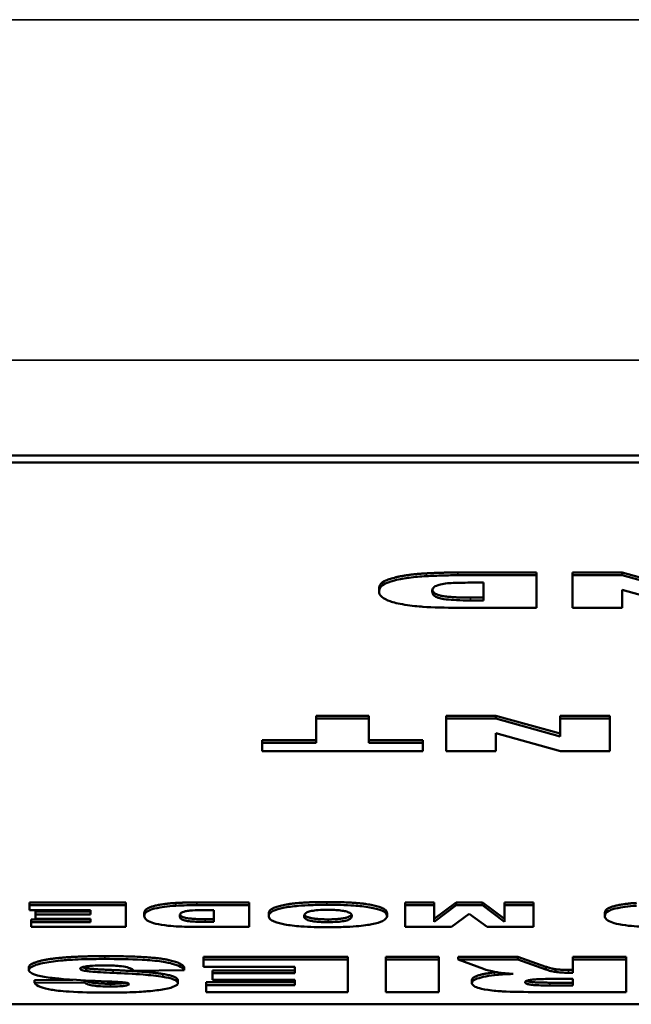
# Model space of a CAD drawing. Header units: inches. Extents: x 23.7 to 69.9, y 6 to 64.2.
# Tile 136 of 158: x 56.242 to 56.671, y 46.662 to 47.353. Entities that reach past the tile are written whole.
import ezdxf

# ---------------------------------------------------------------- set-up
doc = ezdxf.new("R2010")
doc.units = ezdxf.units.IN
doc.header["$MEASUREMENT"] = 0
doc.layers.add('Visible (ANSI)', color=7, linetype='Continuous', lineweight=50)
doc.layers.add('Visible Narrow (ANSI)', color=7, linetype='Continuous', lineweight=35)

msp = doc.modelspace()

# ---------------------------------------------------------------- linework, layer by layer
at = {"layer": 'Visible (ANSI)'}
for p, q in [((60.02185, 47.04706), (56.02185, 47.04706)), ((56.02185, 47.04215), (60.02185, 47.04215)), ((56.54956, 46.96504), (56.60465, 46.96504)), ((56.60465, 46.96307), (56.54956, 46.96307)), ((56.60465, 46.96504), (56.60465, 46.96307)), ((56.60465, 46.94028), (56.60465, 46.96307)), ((56.62983, 46.96504), (56.62983, 46.96307)), ((56.62983, 46.96504), (56.66483, 46.96504)), ((56.66483, 46.96307), (56.62983, 46.96307)), ((56.62983, 46.96307), (56.62983, 46.94028)), ((56.66483, 46.96504), (56.66483, 46.96307)), ((56.66483, 46.96504), (56.70987, 46.95249)), ((56.70987, 46.95053), (56.66483, 46.96307)), ((56.49424, 46.95356), (56.49424, 46.9516)), ((56.55846, 46.9579), (56.56758, 46.9579)), ((56.56758, 46.9579), (56.56758, 46.94544)), ((56.55834, 46.9474), (56.56758, 46.9474)), ((56.66483, 46.95289), (56.7101, 46.94028)), ((56.66483, 46.94028), (56.66483, 46.95289)), ((56.54956, 46.94028), (56.60465, 46.94028)), ((56.56758, 46.94544), (56.55834, 46.94544)), ((56.62983, 46.94028), (56.66483, 46.94028)), ((56.45012, 46.86459), (56.45012, 46.86262)), ((56.45012, 46.86459), (56.48719, 46.86459)), ((56.48719, 46.86459), (56.48719, 46.86262)), ((56.54125, 46.86459), (56.54125, 46.86262)), ((56.54125, 46.86459), (56.57624, 46.86459)), ((56.57624, 46.86459), (56.57624, 46.86262)), ((56.57624, 46.86459), (56.62129, 46.85204)), ((56.62129, 46.86459), (56.62129, 46.86262)), ((56.62129, 46.86459), (56.65617, 46.86459)), ((56.65617, 46.86459), (56.65617, 46.86262)), ((56.48719, 46.86262), (56.45012, 46.86262)), ((56.45012, 46.86262), (56.45012, 46.84547)), ((56.48719, 46.84547), (56.48719, 46.86262)), ((56.57624, 46.86262), (56.54125, 46.86262)), ((56.54125, 46.86262), (56.54125, 46.83983)), ((56.62129, 46.85008), (56.57624, 46.86262)), ((56.65617, 46.86262), (56.62129, 46.86262)), ((56.62129, 46.86262), (56.62129, 46.85008)), ((56.65617, 46.83983), (56.65617, 46.86262)), ((56.57624, 46.85245), (56.62152, 46.83983)), ((56.57624, 46.83983), (56.57624, 46.85245)), ((56.41224, 46.84743), (56.41224, 46.84547)), ((56.41224, 46.84743), (56.45012, 46.84743)), ((56.41224, 46.84547), (56.41224, 46.83983)), ((56.45012, 46.84547), (56.41224, 46.84547)), ((56.48719, 46.84743), (56.52508, 46.84743)), ((56.52508, 46.84547), (56.48719, 46.84547)), ((56.52508, 46.84743), (56.52508, 46.84547)), ((56.52508, 46.83983), (56.52508, 46.84547)), ((56.41224, 46.83983), (56.52508, 46.83983)), ((56.54125, 46.83983), (56.57624, 46.83983)), ((56.62152, 46.83983), (56.65617, 46.83983)), ((56.24915, 46.73371), (56.24915, 46.73174)), ((56.24915, 46.73371), (56.3166, 46.73371)), ((56.3166, 46.73371), (56.3166, 46.73174)), ((56.3665, 46.73371), (56.40323, 46.73371)), ((56.40323, 46.73371), (56.40323, 46.73174)), ((56.51264, 46.73371), (56.51264, 46.73174)), ((56.51264, 46.73371), (56.53289, 46.73371)), ((56.53289, 46.73371), (56.53289, 46.73174)), ((56.53289, 46.72211), (56.54844, 46.73371)), ((56.54844, 46.73371), (56.56677, 46.73371)), ((56.54844, 46.73371), (56.54844, 46.73174)), ((56.56677, 46.73371), (56.56677, 46.73174)), ((56.56677, 46.73371), (56.58232, 46.72211)), ((56.58232, 46.73371), (56.58232, 46.73174)), ((56.58232, 46.73371), (56.60257, 46.73371)), ((56.60257, 46.73371), (56.60257, 46.73174)), ((56.3166, 46.73174), (56.24915, 46.73174)), ((56.24915, 46.73174), (56.24915, 46.72831)), ((56.24915, 46.72831), (56.29181, 46.72831)), ((56.25339, 46.72727), (56.25339, 46.72531)), ((56.25339, 46.72727), (56.29181, 46.72727)), ((56.29181, 46.72831), (56.29181, 46.72531)), ((56.3166, 46.71655), (56.3166, 46.73174)), ((56.32962, 46.72606), (56.32962, 46.72409)), ((56.40323, 46.73174), (56.3665, 46.73174)), ((56.37243, 46.72829), (56.37851, 46.72829)), ((56.37851, 46.72829), (56.37851, 46.71998)), ((56.40323, 46.71655), (56.40323, 46.73174)), ((56.41693, 46.726), (56.41693, 46.72404)), ((56.49986, 46.72612), (56.49986, 46.72415)), ((56.53289, 46.73174), (56.51264, 46.73174)), ((56.51264, 46.73174), (56.51264, 46.71655)), ((56.54844, 46.73174), (56.53289, 46.72015)), ((56.53289, 46.72015), (56.53289, 46.73174)), ((56.54513, 46.71655), (56.55753, 46.72579)), ((56.56677, 46.73174), (56.54844, 46.73174)), ((56.55753, 46.72579), (56.57, 46.71655)), ((56.58232, 46.72015), (56.56677, 46.73174)), ((56.60257, 46.73174), (56.58232, 46.73174)), ((56.58232, 46.73174), (56.58232, 46.72015)), ((56.60257, 46.71655), (56.60257, 46.73174)), ((56.65262, 46.72606), (56.65262, 46.72409)), ((56.25039, 46.72176), (56.25039, 46.71979)), ((56.25039, 46.72176), (56.29181, 46.72176)), ((56.25039, 46.71979), (56.25039, 46.71655)), ((56.29181, 46.71979), (56.25039, 46.71979)), ((56.29181, 46.72531), (56.25339, 46.72531)), ((56.25339, 46.72531), (56.25339, 46.72221)), ((56.25339, 46.72221), (56.29181, 46.72221)), ((56.29181, 46.72221), (56.29181, 46.71979)), ((56.37235, 46.72195), (56.37851, 46.72195)), ((56.37851, 46.71998), (56.37235, 46.71998)), ((56.25039, 46.71655), (56.3166, 46.71655)), ((56.3665, 46.71655), (56.40323, 46.71655)), ((56.51264, 46.71655), (56.54513, 46.71655)), ((56.57, 46.71655), (56.60257, 46.71655)), ((56.37121, 46.6956), (56.37121, 46.69364)), ((56.37121, 46.6956), (56.47239, 46.6956)), ((56.47239, 46.69364), (56.37121, 46.69364)), ((56.37121, 46.69364), (56.37121, 46.68848)), ((56.47239, 46.6956), (56.47239, 46.69364)), ((56.47239, 46.67084), (56.47239, 46.69364)), ((56.49895, 46.6956), (56.49895, 46.69364)), ((56.49895, 46.6956), (56.53614, 46.6956)), ((56.49895, 46.69364), (56.49895, 46.67084)), ((56.53614, 46.69364), (56.49895, 46.69364)), ((56.53614, 46.6956), (56.53614, 46.69364)), ((56.53614, 46.67084), (56.53614, 46.69364)), ((56.54966, 46.6956), (56.54966, 46.69364)), ((56.54966, 46.6956), (56.59158, 46.6956)), ((56.59158, 46.69364), (56.54966, 46.69364)), ((56.54966, 46.69364), (56.56756, 46.68703)), ((56.59158, 46.6956), (56.61133, 46.68862)), ((56.59158, 46.6956), (56.59158, 46.69364)), ((56.61133, 46.68666), (56.59158, 46.69364)), ((56.63027, 46.6956), (56.63027, 46.69364)), ((56.63027, 46.6956), (56.66758, 46.6956)), ((56.66758, 46.69364), (56.63027, 46.69364)), ((56.63027, 46.69364), (56.63027, 46.68438)), ((56.66758, 46.6956), (56.66758, 46.69364)), ((56.66758, 46.67084), (56.66758, 46.69364)), ((56.24867, 46.68819), (56.24867, 46.68622)), ((56.28887, 46.68759), (56.28887, 46.68563)), ((56.32236, 46.68567), (56.3577, 46.68609)), ((56.3577, 46.68805), (56.3577, 46.68609)), ((56.37121, 46.68848), (56.4352, 46.68848)), ((56.37757, 46.68595), (56.37757, 46.68398)), ((56.37757, 46.68595), (56.4352, 46.68595)), ((56.4352, 46.68848), (56.4352, 46.68398)), ((56.61133, 46.68862), (56.61133, 46.68666)), ((56.61791, 46.68687), (56.61791, 46.68491)), ((56.62704, 46.68634), (56.63027, 46.68634)), ((56.63027, 46.68438), (56.62704, 46.68438)), ((56.2526, 46.67921), (56.27942, 46.67951)), ((56.2526, 46.67921), (56.2526, 46.67725)), ((56.2876, 46.67764), (56.2526, 46.67725)), ((56.2876, 46.67905), (56.2876, 46.67764)), ((56.3532, 46.67908), (56.3532, 46.67712)), ((56.37306, 46.67768), (56.37306, 46.67571)), ((56.37306, 46.67768), (56.4352, 46.67768)), ((56.4352, 46.68398), (56.37757, 46.68398)), ((56.37757, 46.68398), (56.37757, 46.67933)), ((56.37757, 46.67933), (56.4352, 46.67933)), ((56.4352, 46.67933), (56.4352, 46.67571)), ((56.55936, 46.67912), (56.55936, 46.67716)), ((56.6141, 46.67741), (56.63027, 46.67741)), ((56.61468, 46.68008), (56.63027, 46.68008)), ((56.63027, 46.68008), (56.63027, 46.67545)), ((56.37306, 46.67571), (56.37306, 46.67084)), ((56.4352, 46.67571), (56.37306, 46.67571)), ((56.37306, 46.67084), (56.47239, 46.67084)), ((56.49895, 46.67084), (56.53614, 46.67084)), ((56.60579, 46.67084), (56.66758, 46.67084)), ((56.63027, 46.67545), (56.6141, 46.67545)), ((60.02185, 46.66224), (56.02185, 46.66224))]:
    msp.add_line(p, q, dxfattribs=at)
for points in [[(56.49424, 46.95356), (56.49424, 46.95723), (56.50302, 46.96124), (56.51849, 46.96396), (56.5275, 46.96442)], [(56.5275, 46.96442), (56.53963, 46.96504), (56.54956, 46.96504)], [(56.32962, 46.72606), (56.32962, 46.7285), (56.33547, 46.73118), (56.34579, 46.73299), (56.35179, 46.7333)], [(56.35179, 46.7333), (56.35988, 46.73371), (56.3665, 46.73371)], [(56.41693, 46.726), (56.41693, 46.72866), (56.4264, 46.73207), (56.44427, 46.73397), (56.45759, 46.73397)], [(56.45759, 46.73397), (56.47106, 46.73397), (56.48885, 46.73233), (56.49986, 46.72878), (56.49986, 46.72612)], [(56.65262, 46.72606), (56.65262, 46.7285), (56.65847, 46.73118), (56.66879, 46.73299), (56.67479, 46.7333)], [(56.24867, 46.68819), (56.24867, 46.69038), (56.26149, 46.69409), (56.28436, 46.696), (56.30192, 46.696)], [(56.30192, 46.696), (56.33252, 46.696), (56.3562, 46.69152), (56.3577, 46.68805)], [(56.28615, 46.6882), (56.28715, 46.68788), (56.28887, 46.68759)], [(56.28887, 46.68759), (56.29291, 46.68689), (56.30781, 46.68625)], [(56.30781, 46.68625), (56.33229, 46.68522), (56.34269, 46.68349)], [(56.55936, 46.67912), (56.55936, 46.68103), (56.5679, 46.68378), (56.5753, 46.68463)], [(56.5753, 46.68463), (56.57591, 46.6847), (56.57658, 46.68477)], [(56.61133, 46.68862), (56.61503, 46.68729), (56.61791, 46.68687)], [(56.61791, 46.68687), (56.62196, 46.68634), (56.62704, 46.68634)], [(56.34269, 46.68349), (56.3532, 46.68176), (56.3532, 46.67908)]]:
    msp.add_open_spline(points, degree=2, dxfattribs=at)
for points, degree, knots in [([(56.5275, 46.96246), (56.52316, 46.96224), (56.51918, 46.96187), (56.51263, 46.96099), (56.50877, 46.96038), (56.50124, 46.95847), (56.49927, 46.95757), (56.49548, 46.9558), (56.49424, 46.95385), (56.49424, 46.9516)], 3, [-0.1581674, -0.1581674, -0.1581674, -0.1581674, -0.132027, -0.132027, -0.1115569, -0.1115569, -0.0901642, -0.0901642, 0, 0, 0, 0]), ([(56.54956, 46.96307), (56.54606, 46.96307), (56.54254, 46.96302), (56.53519, 46.96281), (56.5313, 46.96265), (56.5275, 46.96246)], 3, [-0.05661652, -0.05661652, -0.05661652, -0.05661652, -0.02996218, -0.02996218, 0, 0, 0, 0]), ([(56.53155, 46.95173), (56.53155, 46.95262), (56.53176, 46.95365), (56.53306, 46.95502), (56.53386, 46.95562), (56.53676, 46.95655), (56.53804, 46.95685), (56.54144, 46.95739), (56.54323, 46.95753), (56.54851, 46.95782), (56.55334, 46.9579), (56.55846, 46.9579)], 3, [-0.146535, -0.146535, -0.146535, -0.146535, -0.0984147, -0.0984147, -0.0714888, -0.0714888, -0.056406, -0.056406, -0.0389606, -0.0389606, 0, 0, 0, 0]), ([(56.49424, 46.9516), (56.49424, 46.95039), (56.49484, 46.94919), (56.49768, 46.94664), (56.49979, 46.94564), (56.50445, 46.94404), (56.50769, 46.94317), (56.51707, 46.94165), (56.52188, 46.94121), (56.53221, 46.94046), (56.54087, 46.94028), (56.54956, 46.94028)], 3, [-0.176752, -0.176752, -0.176752, -0.176752, -0.15182, -0.15182, -0.1230042, -0.1230042, -0.094791, -0.094791, -0.066221, -0.066221, 0, 0, 0, 0]), ([(56.55834, 46.94544), (56.55506, 46.94544), (56.55167, 46.94549), (56.54595, 46.94575), (56.54349, 46.94593), (56.53896, 46.94649), (56.53761, 46.9468), (56.53526, 46.94741), (56.53415, 46.94794), (56.53201, 46.94943), (56.53155, 46.95059), (56.53155, 46.95173)], 3, [-0.1002979, -0.1002979, -0.1002979, -0.1002979, -0.0889751, -0.0889751, -0.0799888, -0.0799888, -0.0703121, -0.0703121, -0.0458612, -0.0458612, 0, 0, 0, 0]), ([(56.53166, 46.95277), (56.53238, 46.9499), (56.54402, 46.9474), (56.55834, 46.9474)], 2, [0.133542, 0.133542, 0.133542, 1, 2, 2, 2]), ([(56.35179, 46.73133), (56.3489, 46.73119), (56.34624, 46.73094), (56.34188, 46.73035), (56.33931, 46.72995), (56.33428, 46.72867), (56.33297, 46.72807), (56.33044, 46.7269), (56.32962, 46.72559), (56.32962, 46.72409)], 3, [-0.1054449, -0.1054449, -0.1054449, -0.1054449, -0.088018, -0.088018, -0.0743713, -0.0743713, -0.0601094, -0.0601094, 0, 0, 0, 0]), ([(56.3665, 46.73174), (56.36417, 46.73174), (56.36182, 46.73171), (56.35692, 46.73157), (56.35432, 46.73146), (56.35179, 46.73133)], 3, [-0.03774435, -0.03774435, -0.03774435, -0.03774435, -0.01997479, -0.01997479, 0, 0, 0, 0]), ([(56.35449, 46.72418), (56.35449, 46.72478), (56.35463, 46.72546), (56.3555, 46.72638), (56.35603, 46.72678), (56.35796, 46.7274), (56.35881, 46.7276), (56.36108, 46.72795), (56.36228, 46.72805), (56.3658, 46.72824), (56.36902, 46.72829), (56.37243, 46.72829)], 3, [-0.09769002, -0.09769002, -0.09769002, -0.09769002, -0.06560983, -0.06560983, -0.04765919, -0.04765919, -0.03760398, -0.03760398, -0.0259737, -0.0259737, 0, 0, 0, 0]), ([(56.45759, 46.73201), (56.45398, 46.73201), (56.45034, 46.73196), (56.44365, 46.73171), (56.44058, 46.73154), (56.43401, 46.73096), (56.43026, 46.73048), (56.4245, 46.72932), (56.42186, 46.72864), (56.41768, 46.72654), (56.41693, 46.72526), (56.41693, 46.72404)], 3, [-0.2313697, -0.2313697, -0.2313697, -0.2313697, -0.1842829, -0.1842829, -0.1425294, -0.1425294, -0.0898686, -0.0898686, -0.0489073, -0.0489073, 0, 0, 0, 0]), ([(56.44165, 46.72398), (56.44165, 46.72511), (56.4423, 46.72609), (56.44466, 46.72717), (56.44561, 46.72745), (56.44827, 46.72794), (56.4498, 46.72813), (56.45369, 46.72843), (56.45602, 46.7285), (56.45836, 46.7285)], 3, [-0.07584095, -0.07584095, -0.07584095, -0.07584095, -0.04621762, -0.04621762, -0.03199031, -0.03199031, -0.01778797, -0.01778797, 0, 0, 0, 0]), ([(56.49986, 46.72415), (56.49986, 46.72488), (56.49955, 46.72561), (56.49813, 46.72695), (56.4971, 46.72757), (56.49389, 46.72882), (56.49125, 46.72956), (56.48402, 46.73083), (56.48017, 46.73121), (56.47067, 46.73187), (56.46397, 46.73201), (56.45759, 46.73201)], 3, [-0.1540541, -0.1540541, -0.1540541, -0.1540541, -0.1276702, -0.1276702, -0.1042184, -0.1042184, -0.0769723, -0.0769723, -0.04865, -0.04865, 0, 0, 0, 0]), ([(56.45836, 46.7285), (56.45996, 46.7285), (56.46156, 46.72846), (56.46455, 46.72832), (56.46591, 46.72821), (56.46897, 46.72785), (56.47011, 46.72761), (56.47211, 46.72715), (56.47306, 46.72676), (56.47482, 46.72568), (56.47514, 46.72489), (56.47514, 46.72418)], 3, [-0.06208102, -0.06208102, -0.06208102, -0.06208102, -0.05694469, -0.05694469, -0.05219523, -0.05219523, -0.04538502, -0.04538502, -0.02858013, -0.02858013, 0, 0, 0, 0]), ([(56.67479, 46.73133), (56.6719, 46.73119), (56.66924, 46.73094), (56.66488, 46.73035), (56.66231, 46.72995), (56.65729, 46.72867), (56.65597, 46.72807), (56.65344, 46.7269), (56.65262, 46.72559), (56.65262, 46.72409)], 3, [-0.1054449, -0.1054449, -0.1054449, -0.1054449, -0.088018, -0.088018, -0.0743713, -0.0743713, -0.0601094, -0.0601094, 0, 0, 0, 0]), ([(56.32962, 46.72409), (56.32962, 46.72329), (56.33001, 46.72249), (56.33191, 46.72079), (56.33331, 46.72012), (56.33642, 46.71905), (56.33858, 46.71847), (56.34484, 46.71746), (56.34804, 46.71717), (56.35493, 46.71667), (56.3607, 46.71655), (56.3665, 46.71655)], 3, [-0.1178347, -0.1178347, -0.1178347, -0.1178347, -0.1012133, -0.1012133, -0.0820028, -0.0820028, -0.063194, -0.063194, -0.0441473, -0.0441473, 0, 0, 0, 0]), ([(56.37235, 46.71998), (56.37017, 46.71998), (56.3679, 46.72002), (56.36409, 46.7202), (56.36245, 46.72032), (56.35943, 46.72069), (56.35853, 46.72089), (56.35696, 46.7213), (56.35623, 46.72165), (56.3548, 46.72265), (56.35449, 46.72342), (56.35449, 46.72418)], 3, [-0.06686526, -0.06686526, -0.06686526, -0.06686526, -0.05931675, -0.05931675, -0.05332585, -0.05332585, -0.04687474, -0.04687474, -0.03057416, -0.03057416, 0, 0, 0, 0]), ([(56.35466, 46.72522), (56.35534, 46.72355), (56.3628, 46.72195), (56.37235, 46.72195)], 2, [0.206125, 0.206125, 0.206125, 1, 2, 2, 2]), ([(56.41693, 46.72404), (56.41693, 46.72335), (56.41721, 46.72267), (56.4185, 46.7214), (56.41942, 46.72081), (56.42305, 46.71928), (56.42593, 46.71866), (56.43141, 46.71765), (56.43525, 46.7172), (56.44553, 46.71644), (56.45208, 46.71628), (56.45851, 46.71628)], 3, [-0.134884, -0.134884, -0.134884, -0.134884, -0.1201323, -0.1201323, -0.1068585, -0.1068585, -0.0839395, -0.0839395, -0.0489649, -0.0489649, 0, 0, 0, 0]), ([(56.45859, 46.71984), (56.45701, 46.71984), (56.45544, 46.71987), (56.4525, 46.72001), (56.45116, 46.72011), (56.44802, 46.72045), (56.44682, 46.7207), (56.44474, 46.72115), (56.44376, 46.72153), (56.44199, 46.72257), (56.44165, 46.7233), (56.44165, 46.72398)], 3, [-0.06174991, -0.06174991, -0.06174991, -0.06174991, -0.05631971, -0.05631971, -0.05131621, -0.05131621, -0.0437547, -0.0437547, -0.027149, -0.027149, 0, 0, 0, 0]), ([(56.44187, 46.72505), (56.44265, 46.72357), (56.45073, 46.7218), (56.45859, 46.7218)], 2, [0.221493, 0.221493, 0.221493, 1, 2, 2, 2]), ([(56.45851, 46.71628), (56.46205, 46.71628), (56.46562, 46.71634), (56.47225, 46.71657), (56.47532, 46.71674), (56.48339, 46.71741), (56.48687, 46.71796), (56.49251, 46.71906), (56.49497, 46.7198), (56.499, 46.72174), (56.49986, 46.72295), (56.49986, 46.72415)], 3, [-0.1409845, -0.1409845, -0.1409845, -0.1409845, -0.1245515, -0.1245515, -0.1097142, -0.1097142, -0.0837186, -0.0837186, -0.0480771, -0.0480771, 0, 0, 0, 0]), ([(56.45859, 46.7218), (56.46606, 46.7218), (56.47411, 46.72359), (56.47491, 46.72516)], 2, [0, 0, 0, 1, 1.773547, 1.773547, 1.773547]), ([(56.47514, 46.72418), (56.47514, 46.72321), (56.47455, 46.72231), (56.47221, 46.72125), (56.47118, 46.72094), (56.46827, 46.7204), (56.46673, 46.7202), (56.46294, 46.7199), (56.46078, 46.71984), (56.45859, 46.71984)], 3, [-0.08158769, -0.08158769, -0.08158769, -0.08158769, -0.04780412, -0.04780412, -0.03118184, -0.03118184, -0.01672879, -0.01672879, 0, 0, 0, 0]), ([(56.65262, 46.72409), (56.65262, 46.72329), (56.65302, 46.72249), (56.65491, 46.72079), (56.65632, 46.72012), (56.65943, 46.71905), (56.66159, 46.71847), (56.66784, 46.71746), (56.67105, 46.71717), (56.67793, 46.71667), (56.68371, 46.71655), (56.6895, 46.71655)], 3, [-0.1178347, -0.1178347, -0.1178347, -0.1178347, -0.1012133, -0.1012133, -0.0820028, -0.0820028, -0.063194, -0.063194, -0.0441473, -0.0441473, 0, 0, 0, 0]), ([(56.30192, 46.69403), (56.29652, 46.69403), (56.29099, 46.69396), (56.27927, 46.69357), (56.27506, 46.69326), (56.26786, 46.69265), (56.26359, 46.69211), (56.25554, 46.69057), (56.25299, 46.68966), (56.24962, 46.68813), (56.24867, 46.68719), (56.24867, 46.68622)], 3, [-0.1116521, -0.1116521, -0.1116521, -0.1116521, -0.1016227, -0.1016227, -0.0895655, -0.0895655, -0.0666991, -0.0666991, -0.0389809, -0.0389809, 0, 0, 0, 0]), ([(56.3577, 46.68609), (56.35733, 46.68695), (56.35647, 46.68779), (56.35356, 46.68937), (56.35162, 46.69008), (56.34784, 46.69107), (56.34538, 46.6917), (56.33773, 46.69281), (56.33292, 46.6932), (56.31983, 46.6939), (56.31045, 46.69403), (56.30192, 46.69403)], 3, [-0.2792457, -0.2792457, -0.2792457, -0.2792457, -0.2067611, -0.2067611, -0.1382631, -0.1382631, -0.1032784, -0.1032784, -0.0650505, -0.0650505, 0, 0, 0, 0]), ([(56.24867, 46.68622), (56.24867, 46.68554), (56.24915, 46.68488), (56.2511, 46.68368), (56.25256, 46.68306), (56.25752, 46.68176), (56.2611, 46.68119), (56.27013, 46.68013), (56.27922, 46.67931), (56.30365, 46.6783)], 3, [-0.5995832, -0.5995832, -0.5995832, -0.5995832, -0.4581175, -0.4581175, -0.3374607, -0.3374607, -0.1905298, -0.1905298, 0, 0, 0, 0]), ([(56.28471, 46.68721), (56.28471, 46.68735), (56.28478, 46.68749), (56.2851, 46.68776), (56.28533, 46.68789), (56.28631, 46.68829), (56.28729, 46.68853), (56.28959, 46.68895), (56.29107, 46.68916), (56.29575, 46.68949), (56.29853, 46.68956), (56.30122, 46.68956)], 3, [-0.0719674, -0.0719674, -0.0719674, -0.0719674, -0.06379806, -0.06379806, -0.05568408, -0.05568408, -0.03812483, -0.03812483, -0.02053126, -0.02053126, 0, 0, 0, 0]), ([(56.28887, 46.68563), (56.28812, 46.68576), (56.28742, 46.68589), (56.28627, 46.68619), (56.28581, 46.68633), (56.28496, 46.68672), (56.28471, 46.68696), (56.28471, 46.68721)], 3, [-0.02452063, -0.02452063, -0.02452063, -0.02452063, -0.01688069, -0.01688069, -0.00993742, -0.00993742, 0, 0, 0, 0]), ([(56.30781, 46.68429), (56.30131, 46.68457), (56.2957, 46.68488), (56.29084, 46.68535), (56.28972, 46.68548), (56.28887, 46.68563)], 3, [-0.03678535, -0.03678535, -0.03678535, -0.03678535, -0.00878684, -0.00878684, 0, 0, 0, 0]), ([(56.30122, 46.68956), (56.30321, 46.68956), (56.30521, 46.68952), (56.30891, 46.68936), (56.31061, 46.68924), (56.31436, 46.68885), (56.3162, 46.68854), (56.31774, 46.68817)], 3, [-0.04785209, -0.04785209, -0.04785209, -0.04785209, -0.0326965, -0.0326965, -0.01886617, -0.01886617, 0, 0, 0, 0]), ([(56.34269, 46.68153), (56.33871, 46.68219), (56.33364, 46.6827), (56.32217, 46.68361), (56.31478, 46.684), (56.30781, 46.68429)], 3, [-0.09455123, -0.09455123, -0.09455123, -0.09455123, -0.05439136, -0.05439136, 0, 0, 0, 0]), ([(56.31774, 46.68817), (56.31901, 46.68786), (56.31994, 46.68749), (56.32148, 46.68666), (56.32202, 46.68616), (56.32236, 46.68567)], 3, [-0.03547416, -0.03547416, -0.03547416, -0.03547416, -0.01963103, -0.01963103, 0, 0, 0, 0]), ([(56.56756, 46.68703), (56.56924, 46.68642), (56.57336, 46.68546), (56.57639, 46.6848), (56.57763, 46.68455), (56.57864, 46.6844)], 3, [-0.02853984, -0.02853984, -0.02853984, -0.02853984, -0.00977722, -0.00977722, 0, 0, 0, 0]), ([(56.57864, 46.6844), (56.57985, 46.68424), (56.58129, 46.6841), (56.58445, 46.68383), (56.58645, 46.68369), (56.58835, 46.68357)], 3, [-0.02638094, -0.02638094, -0.02638094, -0.02638094, -0.01521884, -0.01521884, 0, 0, 0, 0]), ([(56.61791, 46.68491), (56.61681, 46.68506), (56.61575, 46.68531), (56.61355, 46.68589), (56.61235, 46.68629), (56.61133, 46.68666)], 3, [-0.02879431, -0.02879431, -0.02879431, -0.02879431, -0.0166586, -0.0166586, 0, 0, 0, 0]), ([(56.62704, 46.68438), (56.6254, 46.68438), (56.62378, 46.68442), (56.62067, 46.6846), (56.61924, 46.68473), (56.61791, 46.68491)], 3, [-0.02477057, -0.02477057, -0.02477057, -0.02477057, -0.01227718, -0.01227718, 0, 0, 0, 0]), ([(56.2526, 46.67725), (56.25328, 46.6762), (56.25467, 46.67516), (56.25908, 46.67354), (56.2615, 46.67294), (56.26695, 46.67204), (56.2708, 46.67152), (56.28489, 46.6706), (56.29384, 46.67045), (56.30215, 46.67045)], 3, [-0.265126, -0.265126, -0.265126, -0.265126, -0.1774462, -0.1774462, -0.1131793, -0.1131793, -0.0632734, -0.0632734, 0, 0, 0, 0]), ([(56.30584, 46.6747), (56.30351, 46.6747), (56.30113, 46.67475), (56.29709, 46.67498), (56.29541, 46.67513), (56.29286, 46.67549), (56.29151, 46.67573), (56.28888, 46.67659), (56.28807, 46.67712), (56.2876, 46.67764)], 3, [-0.09840579, -0.09840579, -0.09840579, -0.09840579, -0.0658385, -0.0658385, -0.0397251, -0.0397251, -0.02123876, -0.02123876, 0, 0, 0, 0]), ([(56.2883, 46.67901), (56.28991, 46.67793), (56.29799, 46.67667), (56.30584, 46.67667)], 2, [0.206343, 0.206343, 0.206343, 1, 2, 2, 2]), ([(56.30215, 46.67045), (56.30787, 46.67045), (56.31387, 46.67051), (56.32616, 46.67091), (56.33018, 46.67122), (56.33665, 46.67178), (56.34046, 46.67224), (56.34751, 46.67356), (56.34956, 46.6743), (56.35239, 46.67558), (56.3532, 46.67633), (56.3532, 46.67712)], 3, [-0.09735248, -0.09735248, -0.09735248, -0.09735248, -0.08733388, -0.08733388, -0.07554372, -0.07554372, -0.05557704, -0.05557704, -0.03149812, -0.03149812, 0, 0, 0, 0]), ([(56.30365, 46.6783), (56.30798, 46.67814), (56.31172, 46.67794), (56.31483, 46.67765), (56.31556, 46.67757), (56.31612, 46.67747)], 3, [-0.02660079, -0.02660079, -0.02660079, -0.02660079, -0.00578557, -0.00578557, 0, 0, 0, 0]), ([(56.30584, 46.67667), (56.31231, 46.67667), (56.31619, 46.67727), (56.31667, 46.67738)], 2, [0, 0, 0, 1, 1.178553, 1.178553, 1.178553]), ([(56.31612, 46.67747), (56.31665, 46.67739), (56.31714, 46.67729), (56.31793, 46.6771), (56.31824, 46.677), (56.31875, 46.67677), (56.3189, 46.67664), (56.3189, 46.6765)], 3, [-0.01527857, -0.01527857, -0.01527857, -0.01527857, -0.01009745, -0.01009745, -0.00551869, -0.00551869, 0, 0, 0, 0]), ([(56.3532, 46.67712), (56.3532, 46.67758), (56.35296, 46.67804), (56.35193, 46.67893), (56.35116, 46.67934), (56.34831, 46.68043), (56.34576, 46.68102), (56.34269, 46.68153)], 3, [-0.06735087, -0.06735087, -0.06735087, -0.06735087, -0.04875334, -0.04875334, -0.03105094, -0.03105094, 0, 0, 0, 0]), ([(56.5753, 46.68267), (56.57229, 46.68232), (56.5696, 46.6819), (56.56539, 46.68099), (56.56328, 46.68043), (56.56003, 46.67891), (56.55936, 46.67804), (56.55936, 46.67716)], 3, [-0.1037999, -0.1037999, -0.1037999, -0.1037999, -0.0659475, -0.0659475, -0.0351479, -0.0351479, 0, 0, 0, 0]), ([(56.55936, 46.67716), (56.55936, 46.67656), (56.55968, 46.67596), (56.56113, 46.67484), (56.56219, 46.67433), (56.56471, 46.6735), (56.56693, 46.67286), (56.57453, 46.67172), (56.57831, 46.67146), (56.58758, 46.67097), (56.59643, 46.67084), (56.60579, 46.67084)], 3, [-0.208706, -0.208706, -0.208706, -0.208706, -0.1663121, -0.1663121, -0.1271892, -0.1271892, -0.0991142, -0.0991142, -0.071265, -0.071265, 0, 0, 0, 0]), ([(56.58835, 46.68357), (56.58587, 46.68346), (56.58332, 46.68333), (56.579, 46.68303), (56.57705, 46.68287), (56.5753, 46.68267)], 3, [-0.03501951, -0.03501951, -0.03501951, -0.03501951, -0.0156166, -0.0156166, 0, 0, 0, 0]), ([(56.59666, 46.67773), (56.59666, 46.67795), (56.59681, 46.67816), (56.59745, 46.67857), (56.59793, 46.67876), (56.59925, 46.67913), (56.60014, 46.67932), (56.60239, 46.67962), (56.60364, 46.67972), (56.60498, 46.67977)], 3, [-0.03969649, -0.03969649, -0.03969649, -0.03969649, -0.0301838, -0.0301838, -0.02090417, -0.02090417, -0.01046428, -0.01046428, 0, 0, 0, 0]), ([(56.6141, 46.67545), (56.60954, 46.67545), (56.60558, 46.67554), (56.60145, 46.67587), (56.60051, 46.67599), (56.59873, 46.67633), (56.59803, 46.67654), (56.5969, 46.67708), (56.59666, 46.67741), (56.59666, 46.67773)], 3, [-0.05213515, -0.05213515, -0.05213515, -0.05213515, -0.03232828, -0.03232828, -0.02314783, -0.02314783, -0.01306998, -0.01306998, 0, 0, 0, 0]), ([(56.59772, 46.67866), (56.59862, 46.67828), (56.60394, 46.67741), (56.6141, 46.67741)], 2, [0.538647, 0.538647, 0.538647, 1, 2, 2, 2]), ([(56.60498, 46.67977), (56.60688, 46.67985), (56.60911, 46.67994), (56.61226, 46.68004), (56.61369, 46.68008), (56.61468, 46.68008)], 3, [-0.01956487, -0.01956487, -0.01956487, -0.01956487, -0.00755588, -0.00755588, 0, 0, 0, 0]), ([(56.3189, 46.6765), (56.3189, 46.67638), (56.31883, 46.67626), (56.31857, 46.67603), (56.31838, 46.67592), (56.31761, 46.67561), (56.31688, 46.67544), (56.31522, 46.67515), (56.31411, 46.675), (56.31033, 46.67475), (56.30802, 46.6747), (56.30584, 46.6747)], 3, [-0.06266337, -0.06266337, -0.06266337, -0.06266337, -0.05428358, -0.05428358, -0.04620224, -0.04620224, -0.03049361, -0.03049361, -0.01657494, -0.01657494, 0, 0, 0, 0])]:
    msp.add_open_spline(points, degree=degree, knots=knots, dxfattribs=at)
at = {"layer": 'Visible Narrow (ANSI)'}
for p, q in [((46.32466, 47.35263), (68.74466, 47.35263)), ((46.32466, 47.11383), (68.74466, 47.11383)), ((56.5275, 46.96442), (56.5275, 46.96246)), ((56.54956, 46.96504), (56.54956, 46.96307)), ((56.55834, 46.9474), (56.55834, 46.94544)), ((56.35179, 46.7333), (56.35179, 46.73133)), ((56.3665, 46.73371), (56.3665, 46.73174)), ((56.45759, 46.73397), (56.45759, 46.73201)), ((56.37235, 46.72195), (56.37235, 46.71998)), ((56.45859, 46.7218), (56.45859, 46.71984)), ((56.30192, 46.696), (56.30192, 46.69403)), ((56.30781, 46.68625), (56.30781, 46.68429)), ((56.5753, 46.68463), (56.5753, 46.68267)), ((56.62704, 46.68634), (56.62704, 46.68438)), ((56.34269, 46.68349), (56.34269, 46.68153)), ((56.6141, 46.67741), (56.6141, 46.67545)), ((56.30584, 46.67667), (56.30584, 46.6747))]:
    msp.add_line(p, q, dxfattribs=at)

doc.saveas('drawing.dxf')
